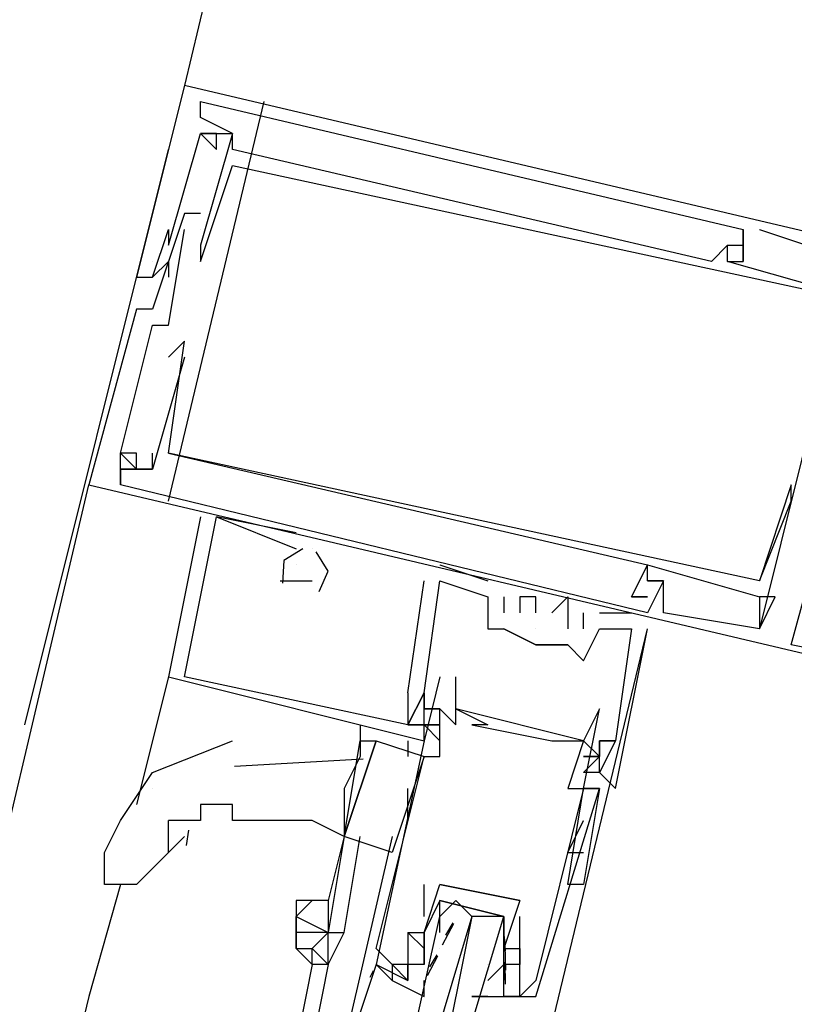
# Model space of a CAD drawing. Header units: feet. Extents: x -79 to 198, y -22 to 181.
# Tile 39 of 256: x 88.289 to 88.936, y 22.704 to 23.526. Entities that reach past the tile are written whole.
import ezdxf

# ---------------------------------------------------------------- set-up
doc = ezdxf.new("R2010")
doc.units = ezdxf.units.FT
doc.layers.add('A-LINEA', color=7, linetype='CONTINUOUS')

msp = doc.modelspace()

# ---------------------------------------------------------------- linework, layer by layer
at = {"layer": 'A-LINEA'}
for p, q in [((89.24, 26.9111), (88.4267, 23.4711)), ((88.4267, 23.4711), (88.4267, 23.4711)), ((88.4267, 23.4711), (88.4267, 23.4711)), ((88.4267, 23.4711), (88.4267, 23.4711)), ((88.4133, 23.1244), (88.4933, 23.4578)), ((88.44, 23.4444), (88.44, 23.4578)), ((88.44, 23.4444), (88.44, 23.4578)), ((88.44, 23.4444), (88.44, 23.4578)), ((88.44, 23.4444), (88.44, 23.4444)), ((88.44, 23.4444), (88.44, 23.4444)), ((88.44, 23.4444), (88.44, 23.4444)), ((88.44, 23.4444), (88.44, 23.4444)), ((88.44, 23.4444), (88.44, 23.4444)), ((88.44, 23.4444), (88.44, 23.4444)), ((88.44, 23.4311), (88.44, 23.4311)), ((88.44, 23.4311), (88.44, 23.4311)), ((88.44, 23.4311), (88.44, 23.4311)), ((88.44, 23.4311), (88.44, 23.4311)), ((88.44, 23.4311), (88.44, 23.4311)), ((88.44, 23.4311), (88.44, 23.4311)), ((88.44, 23.4311), (88.44, 23.4311)), ((88.44, 23.4311), (88.44, 23.4311)), ((88.44, 23.4311), (88.44, 23.4311)), ((88.4533, 23.4311), (88.4533, 23.4311)), ((88.4533, 23.4311), (88.4533, 23.4311)), ((88.4533, 23.4311), (88.4533, 23.4311)), ((88.4667, 23.4311), (88.4667, 23.4311)), ((88.4667, 23.4311), (88.4667, 23.4311)), ((88.4667, 23.4311), (88.4667, 23.4311)), ((88.4667, 23.4311), (88.4667, 23.4311)), ((88.4667, 23.4311), (88.4667, 23.4311)), ((88.4667, 23.4311), (88.4667, 23.4311)), ((88.2933, 22.9378), (88.4133, 23.4178)), ((88.4533, 23.4178), (88.4533, 23.4178)), ((88.4533, 23.4178), (88.4533, 23.4178)), ((88.4533, 23.4178), (88.4533, 23.4178)), ((88.4667, 23.4178), (88.4667, 23.4178)), ((88.4667, 23.4178), (88.4667, 23.4178)), ((88.4667, 23.4178), (88.4667, 23.4178)), ((88.4667, 23.4044), (88.4667, 23.4044)), ((88.4667, 23.4044), (88.4667, 23.4044)), ((88.4667, 23.4044), (88.4667, 23.4044)), ((88.4267, 23.3644), (88.4267, 23.3644)), ((88.4267, 23.3644), (88.4267, 23.3644)), ((88.4267, 23.3644), (88.4267, 23.3644)), ((88.44, 23.3644), (88.44, 23.3644)), ((88.44, 23.3644), (88.44, 23.3644)), ((88.44, 23.3644), (88.44, 23.3644)), ((88.4133, 23.3511), (88.4133, 23.3511)), ((88.4133, 23.3511), (88.4133, 23.3511)), ((88.4133, 23.3511), (88.4133, 23.3511)), ((88.4267, 23.3511), (88.4267, 23.3511)), ((88.4267, 23.3511), (88.4267, 23.3511)), ((88.4267, 23.3511), (88.4267, 23.3511)), ((88.44, 23.3511), (88.44, 23.3511)), ((88.44, 23.3511), (88.44, 23.3511)), ((88.44, 23.3511), (88.44, 23.3511)), ((88.44, 23.3511), (88.44, 23.3511)), ((88.44, 23.3511), (88.44, 23.3511)), ((88.44, 23.3511), (88.44, 23.3511)), ((88.8933, 23.3511), (88.8933, 23.3511)), ((88.8933, 23.3511), (88.8933, 23.3511)), ((88.8933, 23.3511), (88.8933, 23.3511)), ((88.8933, 23.3511), (88.8933, 23.3511)), ((88.8933, 23.3511), (88.8933, 23.3511)), ((88.8933, 23.3511), (88.8933, 23.3511)), ((88.9067, 23.3511), (88.9067, 23.3511)), ((88.9067, 23.3511), (88.9067, 23.3511)), ((88.9067, 23.3511), (88.9067, 23.3511)), ((88.4133, 23.3378), (88.4133, 23.3378)), ((88.4133, 23.3378), (88.4133, 23.3378)), ((88.4133, 23.3378), (88.4133, 23.3378)), ((88.44, 23.3378), (88.44, 23.3378)), ((88.44, 23.3378), (88.44, 23.3378)), ((88.44, 23.3378), (88.44, 23.3378)), ((88.88, 23.3378), (88.88, 23.3378)), ((88.88, 23.3378), (88.88, 23.3378)), ((88.88, 23.3378), (88.88, 23.3378)), ((88.88, 23.3378), (88.88, 23.3378)), ((88.88, 23.3378), (88.88, 23.3378)), ((88.88, 23.3378), (88.88, 23.3378)), ((88.8933, 23.3378), (88.8933, 23.3378)), ((88.8933, 23.3378), (88.8933, 23.3378)), ((88.8933, 23.3378), (88.8933, 23.3378)), ((88.4, 23.3244), (88.4, 23.3244)), ((88.4, 23.3244), (88.4, 23.3244)), ((88.4, 23.3244), (88.4, 23.3244)), ((88.4133, 23.3244), (88.4133, 23.3111)), ((88.4133, 23.3244), (88.4133, 23.3244)), ((88.4133, 23.3244), (88.4133, 23.3111)), ((88.4133, 23.3244), (88.4133, 23.3244)), ((88.4133, 23.3244), (88.4133, 23.3111)), ((88.4133, 23.3244), (88.4133, 23.3244)), ((88.44, 23.3244), (88.44, 23.3244)), ((88.44, 23.3244), (88.44, 23.3244)), ((88.44, 23.3244), (88.44, 23.3244)), ((88.8667, 23.3244), (88.8667, 23.3244)), ((88.8667, 23.3244), (88.8667, 23.3244)), ((88.8667, 23.3244), (88.8667, 23.3244)), ((88.88, 23.3244), (88.88, 23.3244)), ((88.88, 23.3244), (88.88, 23.3244)), ((88.88, 23.3244), (88.88, 23.3244)), ((88.88, 23.3244), (88.88, 23.3244)), ((88.88, 23.3244), (88.88, 23.3244)), ((88.88, 23.3244), (88.88, 23.3244)), ((88.8933, 23.3244), (88.8933, 23.3244)), ((88.8933, 23.3244), (88.8933, 23.3244)), ((88.8933, 23.3244), (88.8933, 23.3244)), ((88.8933, 23.3244), (88.8933, 23.3244)), ((88.8933, 23.3244), (88.8933, 23.3244)), ((88.8933, 23.3244), (88.8933, 23.3244)), ((88.3867, 23.3111), (88.3867, 23.3111)), ((88.3867, 23.3111), (88.3867, 23.3111)), ((88.3867, 23.3111), (88.3867, 23.3111)), ((88.4, 23.3111), (88.4, 23.3111)), ((88.4, 23.3111), (88.4, 23.3111)), ((88.4, 23.3111), (88.4, 23.3111)), ((88.4, 23.3111), (88.4, 23.3111)), ((88.4, 23.3111), (88.4, 23.3111)), ((88.4, 23.3111), (88.4, 23.3111)), ((88.4133, 23.3111), (88.4133, 23.3111)), ((88.4133, 23.3111), (88.4133, 23.3111)), ((88.4133, 23.3111), (88.4133, 23.3111)), ((88.3867, 23.2844), (88.3867, 23.2844)), ((88.3867, 23.2844), (88.3867, 23.2844)), ((88.3867, 23.2844), (88.3867, 23.2844)), ((88.4, 23.2844), (88.4, 23.2844)), ((88.4, 23.2844), (88.4, 23.2844)), ((88.4, 23.2844), (88.4, 23.2844)), ((88.4, 23.2711), (88.4, 23.2711)), ((88.4, 23.2711), (88.4, 23.2711)), ((88.4, 23.2711), (88.4, 23.2711)), ((88.4133, 23.2711), (88.4133, 23.2711)), ((88.4133, 23.2711), (88.4133, 23.2711)), ((88.4133, 23.2711), (88.4133, 23.2711)), ((88.4267, 23.2578), (88.4267, 23.2578)), ((88.4267, 23.2578), (88.4267, 23.2578)), ((88.4267, 23.2578), (88.4267, 23.2578)), ((88.4133, 23.2444), (88.4133, 23.2444)), ((88.4133, 23.2444), (88.4133, 23.2444)), ((88.4133, 23.2444), (88.4133, 23.2444)), ((88.4267, 23.2444), (88.4267, 23.2444)), ((88.4267, 23.2444), (88.4267, 23.2444)), ((88.4267, 23.2444), (88.4267, 23.2444)), ((88.3733, 23.1644), (88.3733, 23.1644)), ((88.3733, 23.1644), (88.3733, 23.1644)), ((88.3733, 23.1644), (88.3733, 23.1644)), ((88.3733, 23.1644), (88.3733, 23.1644)), ((88.3733, 23.1644), (88.3733, 23.1644)), ((88.3733, 23.1644), (88.3733, 23.1644)), ((88.3867, 23.1644), (88.3867, 23.1644)), ((88.3867, 23.1644), (88.3867, 23.1644)), ((88.3867, 23.1644), (88.3867, 23.1644)), ((88.4, 23.1644), (88.4, 23.1644)), ((88.4, 23.1644), (88.4, 23.1644)), ((88.4, 23.1644), (88.4, 23.1644)), ((88.4133, 23.1644), (88.4133, 23.1644)), ((88.4133, 23.1644), (88.4133, 23.1644)), ((88.4133, 23.1644), (88.4133, 23.1644)), ((88.4133, 23.1644), (88.4133, 23.1644)), ((88.4133, 23.1644), (88.4133, 23.1644)), ((88.4133, 23.1644), (88.4133, 23.1644)), ((88.3733, 23.1511), (88.3733, 23.1511)), ((88.3733, 23.1511), (88.3733, 23.1511)), ((88.3733, 23.1511), (88.3733, 23.1511)), ((88.3733, 23.1511), (88.3733, 23.1511)), ((88.3733, 23.1511), (88.3733, 23.1511)), ((88.3733, 23.1511), (88.3733, 23.1511)), ((88.3733, 23.1511), (88.3733, 23.1511)), ((88.3733, 23.1511), (88.3733, 23.1511)), ((88.3733, 23.1511), (88.3733, 23.1511)), ((88.3867, 23.1511), (88.3867, 23.1511)), ((88.3867, 23.1511), (88.3867, 23.1511)), ((88.3867, 23.1511), (88.3867, 23.1511)), ((88.4, 23.1511), (88.4, 23.1511)), ((88.4, 23.1511), (88.4, 23.1511)), ((88.4, 23.1511), (88.4, 23.1511)), ((88.4, 23.1511), (88.4, 23.1511)), ((88.4, 23.1511), (88.4, 23.1511)), ((88.4, 23.1511), (88.4, 23.1511)), ((86.6267, 15.8444), (88.3467, 23.1378)), ((88.3467, 23.1378), (88.3467, 23.1378)), ((88.3467, 23.1378), (88.3467, 23.1378)), ((88.3467, 23.1378), (88.3467, 23.1378)), ((88.3733, 23.1378), (88.3733, 23.1378)), ((88.3733, 23.1378), (88.3733, 23.1378)), ((88.3733, 23.1378), (88.3733, 23.1378)), ((88.3733, 23.1378), (88.3733, 23.1378)), ((88.3733, 23.1378), (88.3733, 23.1378)), ((88.3733, 23.1378), (88.3733, 23.1378)), ((88.9333, 23.1378), (88.9333, 23.1378)), ((88.9333, 23.1378), (88.9333, 23.1378)), ((88.9333, 23.1378), (88.9333, 23.1378)), ((88.9333, 23.1244), (88.9333, 23.1244)), ((88.9333, 23.1244), (88.9333, 23.1244)), ((88.9333, 23.1244), (88.9333, 23.1244)), ((88.44, 23.1111), (88.44, 23.1111)), ((88.44, 23.1111), (88.44, 23.1111)), ((88.44, 23.1111), (88.44, 23.1111)), ((88.52, 23.0978), (88.4533, 23.1111)), ((88.4533, 23.1111), (88.4533, 23.1111)), ((88.4533, 23.1111), (88.4533, 23.1111)), ((88.52, 23.0978), (88.4533, 23.1111)), ((88.4533, 23.1111), (88.4533, 23.1111)), ((88.4533, 23.1111), (88.4533, 23.1111)), ((88.52, 23.0978), (88.4533, 23.1111)), ((88.4533, 23.1111), (88.4533, 23.1111)), ((88.4533, 23.1111), (88.4533, 23.1111)), ((88.52, 23.0978), (88.52, 23.0978)), ((88.52, 23.0978), (88.52, 23.0978)), ((88.52, 23.0978), (88.52, 23.0978)), ((88.52, 23.0844), (88.52, 23.0844)), ((88.52, 23.0844), (88.52, 23.0844)), ((88.52, 23.0844), (88.52, 23.0844)), ((88.52, 23.0844), (88.52, 23.0844)), ((88.52, 23.0844), (88.52, 23.0844)), ((88.52, 23.0844), (88.52, 23.0844)), ((88.5333, 23.0844), (88.5333, 23.0844)), ((88.5333, 23.0844), (88.5333, 23.0844)), ((88.5333, 23.0844), (88.5333, 23.0844)), ((88.5333, 23.0844), (88.5333, 23.0844)), ((88.5333, 23.0844), (88.5333, 23.0844)), ((88.5333, 23.0844), (88.5333, 23.0844)), ((88.52, 23.0711), (88.52, 23.0711)), ((88.52, 23.0711), (88.52, 23.0711)), ((88.52, 23.0711), (88.52, 23.0711)), ((88.64, 23.0711), (88.68, 23.0578)), ((88.64, 23.0711), (88.64, 23.0711)), ((88.64, 23.0711), (88.68, 23.0578)), ((88.64, 23.0711), (88.64, 23.0711)), ((88.64, 23.0711), (88.68, 23.0578)), ((88.64, 23.0711), (88.64, 23.0711)), ((88.8133, 23.0711), (88.8133, 23.0711)), ((88.8133, 23.0711), (88.8133, 23.0711)), ((88.8133, 23.0711), (88.8133, 23.0711)), ((88.8133, 23.0711), (88.8133, 23.0711)), ((88.8133, 23.0711), (88.8133, 23.0711)), ((88.8133, 23.0711), (88.8133, 23.0711)), ((88.5067, 23.0578), (88.52, 23.0578)), ((88.5067, 23.0578), (88.5067, 23.0578)), ((88.5067, 23.0578), (88.52, 23.0578)), ((88.5067, 23.0578), (88.5067, 23.0578)), ((88.5067, 23.0578), (88.52, 23.0578)), ((88.5067, 23.0578), (88.5067, 23.0578)), ((88.52, 23.0578), (88.5333, 23.0578)), ((88.52, 23.0578), (88.52, 23.0578)), ((88.52, 23.0578), (88.5333, 23.0578)), ((88.52, 23.0578), (88.52, 23.0578)), ((88.52, 23.0578), (88.5333, 23.0578)), ((88.52, 23.0578), (88.52, 23.0578)), ((88.5333, 23.0578), (88.5333, 23.0578)), ((88.5333, 23.0578), (88.5333, 23.0578)), ((88.5333, 23.0578), (88.5333, 23.0578)), ((88.6133, 22.9644), (88.6267, 23.0578)), ((88.6133, 22.9644), (88.6267, 23.0578)), ((88.6133, 22.9644), (88.6267, 23.0578)), ((88.6267, 23.0578), (88.6267, 23.0578)), ((88.6267, 23.0578), (88.6267, 23.0578)), ((88.6267, 23.0578), (88.6267, 23.0578)), ((88.64, 23.0578), (88.64, 23.0578)), ((88.64, 23.0578), (88.64, 23.0578)), ((88.64, 23.0578), (88.64, 23.0578)), ((88.64, 23.0578), (88.64, 23.0578)), ((88.64, 23.0578), (88.64, 23.0578)), ((88.64, 23.0578), (88.64, 23.0578)), ((88.68, 23.0578), (88.68, 23.0578)), ((88.68, 23.0578), (88.68, 23.0578)), ((88.68, 23.0578), (88.68, 23.0578)), ((88.8133, 23.0578), (88.8133, 23.0578)), ((88.8133, 23.0578), (88.8133, 23.0578)), ((88.8133, 23.0578), (88.8133, 23.0578)), ((88.8133, 23.0578), (88.8133, 23.0578)), ((88.8133, 23.0578), (88.8133, 23.0578)), ((88.8133, 23.0578), (88.8133, 23.0578)), ((88.8267, 23.0578), (88.8267, 23.0578)), ((88.8267, 23.0578), (88.8267, 23.0578)), ((88.8267, 23.0578), (88.8267, 23.0578)), ((88.8267, 23.0578), (88.8267, 23.0578)), ((88.8267, 23.0578), (88.8267, 23.0578)), ((88.8267, 23.0578), (88.8267, 23.0578)), ((88.9067, 23.0578), (88.9067, 23.0578)), ((88.9067, 23.0578), (88.9067, 23.0578)), ((88.9067, 23.0578), (88.9067, 23.0578)), ((88.9067, 23.0578), (88.9067, 23.0578)), ((88.9067, 23.0578), (88.9067, 23.0578)), ((88.9067, 23.0578), (88.9067, 23.0578)), ((88.68, 23.0444), (88.68, 23.0444)), ((88.68, 23.0444), (88.68, 23.0444)), ((88.68, 23.0444), (88.68, 23.0444)), ((88.68, 23.0444), (88.68, 23.0444)), ((88.68, 23.0444), (88.68, 23.0444)), ((88.68, 23.0444), (88.68, 23.0444)), ((88.6933, 23.0444), (88.6933, 23.0444)), ((88.6933, 23.0444), (88.6933, 23.0444)), ((88.6933, 23.0444), (88.6933, 23.0444)), ((88.7067, 23.0444), (88.7067, 23.0444)), ((88.7067, 23.0444), (88.7067, 23.0444)), ((88.7067, 23.0444), (88.7067, 23.0444)), ((88.72, 23.0444), (88.72, 23.0444)), ((88.72, 23.0444), (88.72, 23.0444)), ((88.72, 23.0444), (88.72, 23.0444)), ((88.7467, 23.0444), (88.7467, 23.0444)), ((88.7467, 23.0444), (88.7467, 23.0444)), ((88.7467, 23.0444), (88.7467, 23.0444)), ((88.8, 23.0444), (88.8, 23.0444)), ((88.8, 23.0444), (88.8, 23.0444)), ((88.8, 23.0444), (88.8, 23.0444)), ((88.8133, 23.0444), (88.8133, 23.0444)), ((88.8133, 23.0444), (88.8133, 23.0444)), ((88.8133, 23.0444), (88.8133, 23.0444)), ((88.9067, 23.0444), (88.9067, 23.0444)), ((88.9067, 23.0444), (88.9067, 23.0444)), ((88.9067, 23.0444), (88.9067, 23.0444)), ((88.9067, 23.0444), (88.9067, 23.0444)), ((88.9067, 23.0444), (88.9067, 23.0444)), ((88.9067, 23.0444), (88.9067, 23.0444)), ((88.92, 23.0444), (88.92, 23.0444)), ((88.92, 23.0444), (88.92, 23.0444)), ((88.92, 23.0444), (88.92, 23.0444)), ((88.6933, 23.0311), (88.6933, 23.0311)), ((88.6933, 23.0311), (88.6933, 23.0311)), ((88.6933, 23.0311), (88.6933, 23.0311)), ((88.7067, 23.0311), (88.7067, 23.0311)), ((88.7067, 23.0311), (88.7067, 23.0311)), ((88.7067, 23.0311), (88.7067, 23.0311)), ((88.72, 23.0311), (88.72, 23.0311)), ((88.72, 23.0311), (88.72, 23.0311)), ((88.72, 23.0311), (88.72, 23.0311)), ((88.7333, 23.0311), (88.7333, 23.0311)), ((88.7333, 23.0311), (88.7333, 23.0311)), ((88.7333, 23.0311), (88.7333, 23.0311)), ((88.76, 23.0178), (88.76, 23.0311)), ((88.76, 23.0311), (88.76, 23.0311)), ((88.76, 23.0178), (88.76, 23.0311)), ((88.76, 23.0311), (88.76, 23.0311)), ((88.76, 23.0178), (88.76, 23.0311)), ((88.76, 23.0311), (88.76, 23.0311)), ((88.7733, 23.0311), (88.7733, 23.0311)), ((88.7733, 23.0311), (88.7733, 23.0311)), ((88.7733, 23.0311), (88.7733, 23.0311)), ((88.8, 23.0311), (88.8, 23.0311)), ((88.8, 23.0311), (88.8, 23.0311)), ((88.8, 23.0311), (88.8, 23.0311)), ((88.8133, 23.0311), (88.8133, 23.0311)), ((88.8133, 23.0311), (88.8133, 23.0311)), ((88.8133, 23.0311), (88.8133, 23.0311)), ((88.8267, 23.0311), (88.8267, 23.0311)), ((88.8267, 23.0311), (88.8267, 23.0311)), ((88.8267, 23.0311), (88.8267, 23.0311)), ((88.68, 23.0178), (88.68, 23.0178)), ((88.68, 23.0178), (88.68, 23.0178)), ((88.68, 23.0178), (88.68, 23.0178)), ((88.6933, 23.0178), (88.6933, 23.0178)), ((88.6933, 23.0178), (88.6933, 23.0178)), ((88.6933, 23.0178), (88.6933, 23.0178)), ((88.6933, 23.0178), (88.6933, 23.0178)), ((88.72, 23.0178), (88.72, 23.0178)), ((88.72, 23.0178), (88.72, 23.0178)), ((88.72, 23.0178), (88.72, 23.0178)), ((88.72, 22.6311), (88.8133, 23.0178)), ((88.7467, 23.0178), (88.7467, 23.0178)), ((88.7467, 23.0178), (88.7467, 23.0178)), ((88.7467, 23.0178), (88.7467, 23.0178)), ((88.76, 23.0178), (88.76, 23.0178)), ((88.76, 23.0178), (88.76, 23.0178)), ((88.76, 23.0178), (88.76, 23.0178)), ((88.7733, 23.0178), (88.7733, 23.0178)), ((88.7733, 23.0178), (88.7733, 23.0178)), ((88.7733, 23.0178), (88.7733, 23.0178)), ((88.8, 23.0178), (88.8, 23.0178)), ((88.8, 23.0178), (88.8, 23.0178)), ((88.8, 23.0178), (88.8, 23.0178)), ((88.8, 23.0178), (88.8, 23.0178)), ((88.8, 23.0178), (88.8, 23.0178)), ((88.8, 23.0178), (88.8, 23.0178)), ((88.8133, 23.0178), (88.8133, 23.0178)), ((88.8133, 23.0178), (88.8133, 23.0178)), ((88.8133, 23.0178), (88.8133, 23.0178)), ((88.9067, 23.0178), (88.9067, 23.0178)), ((88.9067, 23.0178), (88.9067, 23.0178)), ((88.9067, 23.0178), (88.9067, 23.0178)), ((88.9067, 23.0178), (88.9067, 23.0178)), ((88.9067, 23.0178), (88.9067, 23.0178)), ((88.9067, 23.0178), (88.9067, 23.0178)), ((88.72, 23.0044), (88.72, 23.0044)), ((88.72, 23.0044), (88.72, 23.0044)), ((88.72, 23.0044), (88.72, 23.0044)), ((88.72, 23.0044), (88.72, 23.0044)), ((88.72, 23.0044), (88.72, 23.0044)), ((88.7467, 23.0044), (88.7467, 23.0044)), ((88.7467, 23.0044), (88.7467, 23.0044)), ((88.7467, 23.0044), (88.7467, 23.0044)), ((88.9333, 23.0044), (88.9333, 23.0044)), ((88.9333, 23.0044), (88.9333, 23.0044)), ((88.9333, 23.0044), (88.9333, 23.0044)), ((88.76, 22.9911), (88.76, 22.9911)), ((88.76, 22.9911), (88.76, 22.9911)), ((88.76, 22.9911), (88.76, 22.9911)), ((88.4133, 22.9778), (88.3867, 22.8711)), ((88.4133, 22.9778), (88.4133, 22.9778)), ((88.4133, 22.9778), (88.4133, 22.9778)), ((88.4133, 22.9778), (88.4133, 22.9778)), ((88.4133, 22.9778), (88.4133, 22.9778)), ((88.4133, 22.9778), (88.4133, 22.9778)), ((88.4133, 22.9778), (88.4133, 22.9778)), ((88.4267, 22.9778), (88.4267, 22.9778)), ((88.4267, 22.9778), (88.4267, 22.9778)), ((88.4267, 22.9778), (88.4267, 22.9778)), ((88.64, 22.9778), (88.6267, 22.9244)), ((88.64, 22.9778), (88.64, 22.9778)), ((88.6533, 22.9778), (88.6533, 22.9778)), ((88.6133, 22.9644), (88.6133, 22.9644)), ((88.6133, 22.9644), (88.6133, 22.9644)), ((88.6133, 22.9644), (88.6133, 22.9644)), ((88.6267, 22.9644), (88.6267, 22.9644)), ((88.6267, 22.9644), (88.6267, 22.9644)), ((88.6267, 22.9644), (88.6267, 22.9644)), ((88.6267, 22.9644), (88.6267, 22.9644)), ((88.6267, 22.9644), (88.6267, 22.9644)), ((88.6267, 22.9644), (88.6267, 22.9644)), ((88.6267, 22.9644), (88.6267, 22.9644)), ((88.6267, 22.9644), (88.6267, 22.9644)), ((88.6267, 22.9644), (88.6267, 22.9644)), ((88.6267, 22.9511), (88.64, 22.9511)), ((88.6267, 22.9511), (88.64, 22.9511)), ((88.6267, 22.9511), (88.6267, 22.9511)), ((88.6267, 22.9511), (88.6267, 22.9511)), ((88.6267, 22.9511), (88.64, 22.9511)), ((88.6267, 22.9511), (88.64, 22.9511)), ((88.6267, 22.9511), (88.6267, 22.9511)), ((88.6267, 22.9511), (88.6267, 22.9511)), ((88.6267, 22.9511), (88.64, 22.9511)), ((88.6267, 22.9511), (88.64, 22.9511)), ((88.6267, 22.9511), (88.6267, 22.9511)), ((88.6267, 22.9511), (88.6267, 22.9511)), ((88.64, 22.9511), (88.64, 22.9511)), ((88.6533, 22.9511), (88.6533, 22.9511)), ((88.6533, 22.9511), (88.6533, 22.9511)), ((88.76, 22.9244), (88.6533, 22.9511)), ((88.76, 22.9244), (88.6533, 22.9511)), ((88.76, 22.9244), (88.6533, 22.9511)), ((88.7733, 22.9511), (88.7733, 22.9511)), ((88.5733, 22.9378), (88.5733, 22.9244)), ((88.6133, 22.9378), (88.6133, 22.9378)), ((88.6133, 22.9378), (88.6133, 22.9378)), ((88.6133, 22.9378), (88.6133, 22.9378)), ((88.6133, 22.9378), (88.6133, 22.9378)), ((88.6133, 22.9378), (88.6133, 22.9378)), ((88.6133, 22.9378), (88.6133, 22.9378)), ((88.6267, 22.9378), (88.64, 22.9244)), ((88.6267, 22.9378), (88.6267, 22.9378)), ((88.6267, 22.9378), (88.64, 22.9244)), ((88.6267, 22.9378), (88.6267, 22.9378)), ((88.6267, 22.9378), (88.64, 22.9244)), ((88.6267, 22.9378), (88.6267, 22.9378)), ((88.6533, 22.9378), (88.6533, 22.9378)), ((88.6667, 22.9378), (88.6667, 22.9378)), ((88.68, 22.9378), (88.68, 22.9378)), ((88.6133, 22.9244), (88.6133, 22.9111)), ((88.6267, 22.9244), (88.6267, 22.9244)), ((88.6267, 22.9244), (88.6267, 22.9244)), ((88.6267, 22.9244), (88.6267, 22.9244)), ((88.6267, 22.9244), (88.6267, 22.9244)), ((88.6267, 22.9244), (88.6267, 22.9244)), ((88.7333, 22.9244), (88.7333, 22.9244)), ((88.7467, 22.9244), (88.7467, 22.9244)), ((88.76, 22.9244), (88.76, 22.9244)), ((88.76, 22.9244), (88.76, 22.9244)), ((88.7733, 22.9244), (88.7733, 22.9244)), ((88.7733, 22.9244), (88.7733, 22.9244)), ((88.7733, 22.9244), (88.7733, 22.9244)), ((88.7733, 22.9244), (88.7733, 22.9244)), ((88.7733, 22.9244), (88.7733, 22.9244)), ((88.7733, 22.9244), (88.7733, 22.9244)), ((88.7733, 22.9111), (88.7733, 22.9244)), ((88.7733, 22.9111), (88.7733, 22.9244)), ((88.7867, 22.9244), (88.7867, 22.9244)), ((88.7867, 22.9244), (88.7867, 22.9244)), ((88.7867, 22.9244), (88.7867, 22.9244)), ((88.7867, 22.9244), (88.7867, 22.9244)), ((88.7867, 22.9244), (88.7867, 22.9244)), ((88.7867, 22.9244), (88.7867, 22.9244)), ((88.576, 22.909), (88.4684, 22.9028)), ((88.6267, 22.9111), (88.6, 22.8311)), ((88.6267, 22.9111), (88.6267, 22.9111)), ((88.64, 22.9111), (88.64, 22.9111)), ((88.7733, 22.9111), (88.7733, 22.9111)), ((88.7733, 22.9111), (88.7733, 22.9111)), ((88.7733, 22.9111), (88.7733, 22.9111)), ((88.7733, 22.9111), (88.7733, 22.9111)), ((88.7733, 22.8978), (88.76, 22.8978)), ((88.7733, 22.8978), (88.76, 22.8978)), ((88.7733, 22.8978), (88.7733, 22.8978)), ((88.7733, 22.8978), (88.7733, 22.8978)), ((88.7733, 22.8978), (88.7733, 22.8978)), ((88.4, 22.8844), (88.4, 22.8844)), ((88.6133, 22.8578), (88.6133, 22.8844)), ((88.7467, 22.8844), (88.7467, 22.8844)), ((88.7467, 22.8044), (88.76, 22.8844)), ((88.7467, 22.8044), (88.76, 22.8844)), ((88.76, 22.8844), (88.76, 22.8844)), ((88.76, 22.8844), (88.76, 22.8844)), ((88.7733, 22.8844), (88.7733, 22.8844)), ((88.7867, 22.8844), (88.7867, 22.8844)), ((88.7867, 22.8844), (88.7867, 22.8844)), ((88.7867, 22.8844), (88.7867, 22.8844)), ((88.7733, 22.8711), (88.7733, 22.8711)), ((88.4133, 22.8311), (88.4133, 22.8578)), ((88.7467, 22.8311), (88.76, 22.8578)), ((88.76, 22.8578), (88.76, 22.8578)), ((88.4299, 22.8499), (88.4281, 22.8371)), ((88.4267, 22.8444), (88.4133, 22.8311)), ((88.56, 22.8444), (88.5467, 22.7911)), ((88.6, 22.8444), (88.56, 22.6711)), ((88.56, 22.8444), (88.56, 22.8444)), ((88.56, 22.8444), (88.56, 22.8444)), ((88.56, 22.8444), (88.56, 22.8444)), ((88.7467, 22.8311), (88.76, 22.8311)), ((88.3733, 22.8044), (88.3467, 22.7111)), ((88.6267, 22.7778), (88.6267, 22.8044)), ((88.6267, 22.8044), (88.6267, 22.8044)), ((88.64, 22.8044), (88.64, 22.8044)), ((88.64, 22.8044), (88.64, 22.8044)), ((88.76, 22.8044), (88.76, 22.8044)), ((88.7067, 22.7911), (88.7067, 22.7911)), ((88.7067, 22.7911), (88.7067, 22.7911)), ((88.6267, 22.7778), (88.6267, 22.7778)), ((88.64, 22.7778), (88.64, 22.7778)), ((88.6667, 22.7778), (88.6667, 22.7778)), ((88.7067, 22.7778), (88.7067, 22.7778)), ((88.642, 22.754), (88.6516, 22.7719)), ((88.6449, 22.7622), (88.6511, 22.7724)), ((88.6133, 22.7644), (88.6133, 22.7644)), ((88.6133, 22.7644), (88.6133, 22.7644)), ((88.6267, 22.7644), (88.6267, 22.7644)), ((88.6267, 22.7644), (88.6267, 22.7644)), ((88.6267, 22.7644), (88.6267, 22.7644)), ((88.6933, 22.7644), (88.6933, 22.7644)), ((88.6935, 22.7609), (88.6945, 22.749)), ((88.5867, 22.7511), (88.5867, 22.7511)), ((88.6267, 22.7511), (88.6267, 22.7511)), ((88.6267, 22.7511), (88.6267, 22.7511)), ((88.6267, 22.7378), (88.6267, 22.7511)), ((88.64, 22.7511), (88.64, 22.7511)), ((88.6933, 22.7511), (88.6933, 22.7511)), ((88.6942, 22.7534), (88.6948, 22.733)), ((88.7067, 22.7511), (88.7067, 22.7511)), ((88.7067, 22.7511), (88.7067, 22.7511)), ((88.6297, 22.7286), (88.6382, 22.7448)), ((88.6315, 22.7356), (88.6377, 22.7457)), ((88.5333, 22.7378), (88.52, 22.6711)), ((88.5467, 22.7378), (88.5333, 22.6711)), ((88.5867, 22.7378), (88.5867, 22.7378)), ((88.6, 22.7378), (88.6, 22.7378)), ((88.6, 22.7378), (88.6, 22.7378)), ((88.6, 22.7378), (88.6, 22.7378)), ((88.6, 22.7378), (88.6, 22.7378)), ((88.6133, 22.7378), (88.6133, 22.7378)), ((88.6133, 22.7378), (88.6133, 22.7378)), ((88.6267, 22.7378), (88.6267, 22.7378)), ((88.6267, 22.7378), (88.6267, 22.7378)), ((88.6933, 22.7378), (88.68, 22.7244)), ((88.68, 22.7378), (88.68, 22.7378)), ((88.6933, 22.7378), (88.6933, 22.7378)), ((88.6941, 22.7395), (88.6944, 22.7212)), ((88.7067, 22.7378), (88.7067, 22.7378)), ((88.5818, 22.7271), (88.5845, 22.7327)), ((88.5818, 22.7271), (88.5845, 22.7327)), ((88.5818, 22.7271), (88.5845, 22.7327)), ((88.6935, 22.7342), (88.6945, 22.7223)), ((88.6133, 22.7244), (88.6133, 22.7244)), ((88.68, 22.7244), (88.68, 22.7244)), ((88.68, 22.7244), (88.68, 22.7244)), ((88.72, 22.7244), (88.72, 22.7244)), ((88.3467, 22.7111), (87.5867, 19.4978)), ((88.6933, 22.7111), (88.6933, 22.7111)), ((88.7067, 22.7111), (88.7067, 22.7111)), ((88.72, 22.7111), (88.72, 22.7111))]:
    msp.add_line(p, q, dxfattribs=at)
for points in [[(89.1067, 23.2978), (89.1067, 23.3111), (88.4267, 23.4711), (88.3867, 23.3111), (88.4, 23.3111)], [(89.1067, 23.2978), (89.1067, 23.3111), (88.4267, 23.4711), (88.3867, 23.3111), (88.4, 23.3111)], [(89.1067, 23.2978), (89.1067, 23.3111), (88.4267, 23.4711), (88.3867, 23.3111), (88.4, 23.3111)], [(88.44, 23.4578), (88.8933, 23.3511), (88.8933, 23.3244)], [(88.44, 23.4578), (88.8933, 23.3511), (88.8933, 23.3244)], [(88.44, 23.4578), (88.8933, 23.3511), (88.8933, 23.3244)], [(88.88, 23.3378), (88.8667, 23.3244), (88.4667, 23.4178), (88.4667, 23.4311), (88.44, 23.4444)], [(88.88, 23.3378), (88.8667, 23.3244), (88.4667, 23.4178), (88.4667, 23.4311), (88.44, 23.4444)], [(88.88, 23.3378), (88.8667, 23.3244), (88.4667, 23.4178), (88.4667, 23.4311), (88.44, 23.4444)], [(88.4133, 23.3244), (88.4, 23.3111), (88.4133, 23.3511), (88.4133, 23.3378), (88.44, 23.4311), (88.4533, 23.4178), (88.4533, 23.4311), (88.44, 23.4311)], [(88.4133, 23.3244), (88.4, 23.3111), (88.4133, 23.3511), (88.4133, 23.3378), (88.44, 23.4311), (88.4533, 23.4178), (88.4533, 23.4311), (88.44, 23.4311)], [(88.4133, 23.3244), (88.4, 23.3111), (88.4133, 23.3511), (88.4133, 23.3378), (88.44, 23.4311), (88.4533, 23.4178), (88.4533, 23.4311), (88.44, 23.4311)], [(88.44, 23.4311), (88.4667, 23.4311), (88.44, 23.3378), (88.44, 23.3244), (88.4667, 23.4044), (88.96, 23.2978), (88.9467, 23.2044), (88.9467, 23.2044), (88.96, 23.2178), (88.9467, 23.2178), (88.9733, 23.2978)], [(88.44, 23.4311), (88.4667, 23.4311), (88.44, 23.3378), (88.44, 23.3244), (88.4667, 23.4044), (88.96, 23.2978), (88.9467, 23.2044), (88.9467, 23.2044), (88.96, 23.2178), (88.9467, 23.2178), (88.9733, 23.2978)], [(88.44, 23.4311), (88.4667, 23.4311), (88.44, 23.3378), (88.44, 23.3244), (88.4667, 23.4044), (88.96, 23.2978), (88.9467, 23.2044), (88.9467, 23.2044), (88.96, 23.2178), (88.9467, 23.2178), (88.9733, 23.2978)], [(88.44, 23.3644), (88.4267, 23.3644), (88.4, 23.2844), (88.3867, 23.2844), (88.3467, 23.1378), (89.0267, 22.9778)], [(88.44, 23.3644), (88.4267, 23.3644), (88.4, 23.2844), (88.3867, 23.2844), (88.3467, 23.1378), (89.0267, 22.9778)], [(88.44, 23.3644), (88.4267, 23.3644), (88.4, 23.2844), (88.3867, 23.2844), (88.3467, 23.1378), (89.0267, 22.9778)], [(88.3733, 23.1644), (88.3867, 23.1511), (88.3867, 23.1644), (88.3733, 23.1644), (88.4, 23.2711), (88.4133, 23.2711), (88.4267, 23.3511)], [(88.3733, 23.1644), (88.3867, 23.1511), (88.3867, 23.1644), (88.3733, 23.1644), (88.4, 23.2711), (88.4133, 23.2711), (88.4267, 23.3511)], [(88.3733, 23.1644), (88.3867, 23.1511), (88.3867, 23.1644), (88.3733, 23.1644), (88.4, 23.2711), (88.4133, 23.2711), (88.4267, 23.3511)], [(88.88, 23.3244), (88.8933, 23.3244), (88.8933, 23.3511)], [(88.88, 23.3244), (88.8933, 23.3244), (88.8933, 23.3511)], [(88.88, 23.3244), (88.8933, 23.3244), (88.8933, 23.3511)], [(88.9067, 23.3511), (88.9867, 23.3244), (88.9733, 23.2711), (88.9867, 23.2711)], [(88.9067, 23.3511), (88.9867, 23.3244), (88.9733, 23.2711), (88.9867, 23.2711)], [(88.9067, 23.3511), (88.9867, 23.3244), (88.9733, 23.2711), (88.9867, 23.2711)], [(88.9733, 23.3244), (88.9733, 23.2978), (88.88, 23.3244), (88.88, 23.3378), (88.8933, 23.3378)], [(88.9733, 23.3244), (88.9733, 23.2978), (88.88, 23.3244), (88.88, 23.3378), (88.8933, 23.3378)], [(88.9733, 23.3244), (88.9733, 23.2978), (88.88, 23.3244), (88.88, 23.3378), (88.8933, 23.3378)], [(88.9067, 23.0578), (88.9333, 23.1244), (88.9333, 23.1378), (88.9333, 23.1378), (88.9067, 23.0578), (88.4133, 23.1644), (88.4267, 23.2578), (88.4133, 23.2444)], [(88.9067, 23.0578), (88.9333, 23.1244), (88.9333, 23.1378), (88.9333, 23.1378), (88.9067, 23.0578), (88.4133, 23.1644), (88.4267, 23.2578), (88.4133, 23.2444)], [(88.9067, 23.0578), (88.9333, 23.1244), (88.9333, 23.1378), (88.9333, 23.1378), (88.9067, 23.0578), (88.4133, 23.1644), (88.4267, 23.2578), (88.4133, 23.2444)], [(88.4267, 23.2444), (88.4, 23.1511), (88.3733, 23.1511), (88.3733, 23.1378), (88.3733, 23.1511), (88.4, 23.1511), (88.4, 23.1644)], [(88.4267, 23.2444), (88.4, 23.1511), (88.3733, 23.1511), (88.3733, 23.1378), (88.3733, 23.1511), (88.4, 23.1511), (88.4, 23.1644)], [(88.4267, 23.2444), (88.4, 23.1511), (88.3733, 23.1511), (88.3733, 23.1378), (88.3733, 23.1511), (88.4, 23.1511), (88.4, 23.1644)], [(89, 22.9911), (88.9333, 23.0044), (88.9733, 23.1511), (88.96, 23.1511), (88.9467, 23.1511), (88.96, 23.1911), (88.9733, 23.1911), (88.9733, 23.2044), (88.96, 23.2044), (88.9733, 23.2311), (88.9733, 23.2178), (88.9733, 23.2311), (88.96, 23.2311), (88.9067, 23.0178), (88.8267, 23.0311), (88.8267, 23.0578), (88.8133, 23.0578), (88.8267, 23.0578), (88.8133, 23.0311), (88.3733, 23.1378), (88.3733, 23.1644)], [(89, 22.9911), (88.9333, 23.0044), (88.9733, 23.1511), (88.96, 23.1511), (88.9467, 23.1511), (88.96, 23.1911), (88.9733, 23.1911), (88.9733, 23.2044), (88.96, 23.2044), (88.9733, 23.2311), (88.9733, 23.2178), (88.9733, 23.2311), (88.96, 23.2311), (88.9067, 23.0178), (88.8267, 23.0311), (88.8267, 23.0578), (88.8133, 23.0578), (88.8267, 23.0578), (88.8133, 23.0311), (88.3733, 23.1378), (88.3733, 23.1644)], [(89, 22.9911), (88.9333, 23.0044), (88.9733, 23.1511), (88.96, 23.1511), (88.9467, 23.1511), (88.96, 23.1911), (88.9733, 23.1911), (88.9733, 23.2044), (88.96, 23.2044), (88.9733, 23.2311), (88.9733, 23.2178), (88.9733, 23.2311), (88.96, 23.2311), (88.9067, 23.0178), (88.8267, 23.0311), (88.8267, 23.0578), (88.8133, 23.0578), (88.8267, 23.0578), (88.8133, 23.0311), (88.3733, 23.1378), (88.3733, 23.1644)], [(88.4133, 23.1644), (88.8133, 23.0711), (88.8, 23.0444), (88.8133, 23.0444), (88.8133, 23.0444)], [(88.4133, 23.1644), (88.8133, 23.0711), (88.8, 23.0444), (88.8133, 23.0444), (88.8133, 23.0444)], [(88.4133, 23.1644), (88.8133, 23.0711), (88.8, 23.0444), (88.8133, 23.0444), (88.8133, 23.0444)], [(88.44, 23.1111), (88.4133, 22.9778), (88.6267, 22.9244), (88.6267, 22.9378), (88.6133, 22.9378), (88.6267, 22.9644), (88.6267, 22.9511), (88.6267, 22.9644), (88.64, 23.0578), (88.68, 23.0444), (88.68, 23.0178), (88.6933, 23.0178), (88.72, 23.0044), (88.7467, 23.0044), (88.76, 22.9911), (88.7733, 23.0178), (88.8, 23.0178), (88.7867, 22.9244), (88.7733, 22.9244), (88.7733, 22.9111), (88.7733, 22.9244), (88.7867, 22.9244), (88.7733, 22.8978), (88.7867, 22.8844), (88.8133, 23.0178)], [(88.44, 23.1111), (88.4133, 22.9778), (88.6267, 22.9244), (88.6267, 22.9378), (88.6133, 22.9378), (88.6267, 22.9644), (88.6267, 22.9511), (88.6267, 22.9644), (88.64, 23.0578), (88.68, 23.0444), (88.68, 23.0178), (88.6933, 23.0178), (88.72, 23.0044), (88.7467, 23.0044), (88.76, 22.9911), (88.7733, 23.0178), (88.8, 23.0178), (88.7867, 22.9244), (88.7733, 22.9244), (88.7733, 22.9111), (88.7733, 22.9244), (88.7867, 22.9244), (88.7733, 22.8978), (88.7867, 22.8844), (88.8133, 23.0178)], [(88.44, 23.1111), (88.4133, 22.9778), (88.6267, 22.9244), (88.6267, 22.9378), (88.6133, 22.9378), (88.6267, 22.9644), (88.6267, 22.9511), (88.6267, 22.9644), (88.64, 23.0578), (88.68, 23.0444), (88.68, 23.0178), (88.6933, 23.0178), (88.72, 23.0044), (88.7467, 23.0044), (88.76, 22.9911), (88.7733, 23.0178), (88.8, 23.0178), (88.7867, 22.9244), (88.7733, 22.9244), (88.7733, 22.9111), (88.7733, 22.9244), (88.7867, 22.9244), (88.7733, 22.8978), (88.7867, 22.8844), (88.8133, 23.0178)], [(88.6133, 22.9644), (88.6133, 22.9378), (88.4267, 22.9778), (88.4533, 23.1111), (88.52, 23.0844)], [(88.6133, 22.9644), (88.6133, 22.9378), (88.4267, 22.9778), (88.4533, 23.1111), (88.52, 23.0844)], [(88.6133, 22.9644), (88.6133, 22.9378), (88.4267, 22.9778), (88.4533, 23.1111), (88.52, 23.0844)], [(88.5256, 23.0844), (88.5095, 23.0747), (88.5086, 23.056)], [(88.5256, 23.0844), (88.5095, 23.0747), (88.5086, 23.056)], [(88.5256, 23.0844), (88.5095, 23.0747), (88.5086, 23.056)], [(88.5391, 23.0488), (88.5466, 23.066), (88.5365, 23.0819)], [(88.5391, 23.0488), (88.5466, 23.066), (88.5365, 23.0819)], [(88.5391, 23.0488), (88.5466, 23.066), (88.5365, 23.0819)], [(88.8133, 23.0444), (88.8133, 23.0444), (88.8, 23.0444), (88.8133, 23.0711)], [(88.8133, 23.0444), (88.8133, 23.0444), (88.8, 23.0444), (88.8133, 23.0711)], [(88.8133, 23.0444), (88.8133, 23.0444), (88.8, 23.0444), (88.8133, 23.0711)], [(88.8133, 23.0578), (88.8133, 23.0711), (88.9067, 23.0444)], [(88.8133, 23.0578), (88.8133, 23.0711), (88.9067, 23.0444)], [(88.8133, 23.0578), (88.8133, 23.0711), (88.9067, 23.0444)], [(88.6933, 23.0444), (88.6933, 23.0311), (88.6933, 23.0311)], [(88.6933, 23.0444), (88.6933, 23.0311), (88.6933, 23.0311)], [(88.6933, 23.0444), (88.6933, 23.0311), (88.6933, 23.0311)], [(88.72, 23.0311), (88.72, 23.0444), (88.7067, 23.0444), (88.7067, 23.0311)], [(88.72, 23.0311), (88.72, 23.0444), (88.7067, 23.0444), (88.7067, 23.0311)], [(88.72, 23.0311), (88.72, 23.0444), (88.7067, 23.0444), (88.7067, 23.0311)], [(88.7333, 23.0311), (88.7467, 23.0444), (88.7467, 23.0178), (88.7467, 23.0178)], [(88.7333, 23.0311), (88.7467, 23.0444), (88.7467, 23.0178), (88.7467, 23.0178)], [(88.7333, 23.0311), (88.7467, 23.0444), (88.7467, 23.0178), (88.7467, 23.0178)], [(88.9067, 23.0444), (88.9067, 23.0178), (88.92, 23.0444), (88.9067, 23.0444)], [(88.9067, 23.0444), (88.9067, 23.0178), (88.92, 23.0444), (88.9067, 23.0444)], [(88.9067, 23.0444), (88.9067, 23.0178), (88.92, 23.0444), (88.9067, 23.0444)], [(88.7733, 23.0311), (88.7733, 23.0311), (88.8, 23.0311)], [(88.7733, 23.0311), (88.7733, 23.0311), (88.8, 23.0311)], [(88.7733, 23.0311), (88.7733, 23.0311), (88.8, 23.0311)], [(88.7467, 23.0044), (88.72, 23.0044), (88.72, 23.0044), (88.6933, 23.0178)], [(88.6933, 22.7111), (88.72, 22.7111), (88.7733, 22.8844), (88.76, 22.8844), (88.7733, 22.9511), (88.76, 22.9244), (88.6533, 22.9511), (88.6533, 22.9778)], [(88.6267, 22.9378), (88.6267, 22.9378), (88.6267, 22.9511), (88.6267, 22.9644), (88.6133, 22.9378), (88.6267, 22.9378)], [(88.6267, 22.9378), (88.6267, 22.9378), (88.6267, 22.9511), (88.6267, 22.9644), (88.6133, 22.9378), (88.6267, 22.9378)], [(88.6267, 22.9378), (88.6267, 22.9378), (88.6267, 22.9511), (88.6267, 22.9644), (88.6133, 22.9378), (88.6267, 22.9378)], [(88.5867, 22.7511), (88.6267, 22.9111), (88.64, 22.9111), (88.64, 22.9511), (88.6533, 22.9378), (88.6533, 22.9511), (88.68, 22.9378), (88.6667, 22.9378), (88.7333, 22.9244), (88.7467, 22.9244), (88.76, 22.9244), (88.7467, 22.8844), (88.76, 22.8844), (88.72, 22.7244), (88.7067, 22.7111), (88.7067, 22.7511), (88.7067, 22.7511), (88.7067, 22.7778)], [(88.64, 22.9511), (88.6267, 22.9511), (88.64, 22.9511)], [(88.64, 22.9511), (88.6267, 22.9511), (88.64, 22.9511)], [(88.64, 22.9511), (88.6267, 22.9511), (88.64, 22.9511)], [(88.64, 22.9378), (88.6267, 22.9378), (88.64, 22.9378)], [(88.64, 22.9378), (88.6267, 22.9378), (88.64, 22.9378), (88.6267, 22.9378)], [(88.64, 22.9378), (88.6267, 22.9378), (88.64, 22.9378)], [(88.64, 22.9378), (88.6267, 22.9378), (88.64, 22.9378), (88.6267, 22.9378)], [(88.64, 22.9378), (88.6267, 22.9378), (88.64, 22.9378)], [(88.64, 22.9378), (88.6267, 22.9378), (88.64, 22.9378), (88.6267, 22.9378)], [(88.36, 22.8178), (88.36, 22.8311), (88.3733, 22.8578), (88.4, 22.8978), (88.4667, 22.9244)], [(88.5733, 22.9244), (88.5733, 22.9111), (88.56, 22.8844), (88.56, 22.8578), (88.56, 22.8444), (88.56, 22.8444), (88.5467, 22.7911)], [(88.6, 22.8311), (88.56, 22.8444), (88.5867, 22.9244), (88.6267, 22.9111)], [(88.56, 22.8444), (88.56, 22.8444), (88.5733, 22.9244), (88.5867, 22.9244), (88.56, 22.8444), (88.56, 22.8444), (88.56, 22.8444)], [(88.6267, 22.9244), (88.5867, 22.7378), (88.6133, 22.7244), (88.6133, 22.7378)], [(88.7733, 22.9244), (88.7733, 22.9111), (88.76, 22.9244)], [(88.7733, 22.8978), (88.7733, 22.8978), (88.7733, 22.8978), (88.7733, 22.9244), (88.7867, 22.9244), (88.7733, 22.8978)], [(88.76, 22.8978), (88.7733, 22.9111), (88.76, 22.9111)], [(88.76, 22.9111), (88.7733, 22.9111), (88.76, 22.9111)], [(88.76, 22.8844), (88.7733, 22.8844), (88.76, 22.8044), (88.7467, 22.8044)], [(88.56, 22.8444), (88.5333, 22.8578), (88.52, 22.8578), (88.5067, 22.8578), (88.4933, 22.8578), (88.48, 22.8578), (88.4667, 22.8578), (88.4667, 22.8711), (88.4533, 22.8711), (88.44, 22.8711), (88.44, 22.8578), (88.4267, 22.8578), (88.4133, 22.8578)], [(88.56, 22.8444), (88.5467, 22.7644), (88.56, 22.7644), (88.5733, 22.8444)], [(88.4133, 22.8311), (88.3867, 22.8044), (88.36, 22.8044), (88.36, 22.8178)], [(88.6267, 22.7511), (88.6267, 22.7644), (88.6267, 22.7511), (88.6133, 22.7644), (88.6267, 22.7644), (88.64, 22.8044), (88.7067, 22.7911), (88.6933, 22.7511), (88.7067, 22.7511), (88.7067, 22.7378), (88.6933, 22.7378)], [(88.7067, 22.7911), (88.7067, 22.7911), (88.64, 22.8044), (88.64, 22.8044)], [(88.5467, 22.7911), (88.5467, 22.7911), (88.5333, 22.7911), (88.52, 22.7911)], [(88.5333, 22.7911), (88.52, 22.7778), (88.5467, 22.7644)], [(88.52, 22.7911), (88.52, 22.7778), (88.52, 22.7778)], [(88.5467, 22.7911), (88.5467, 22.7644), (88.5467, 22.7644), (88.5467, 22.7644)], [(88.68, 22.7111), (88.6667, 22.7111), (88.7067, 22.7111), (88.6933, 22.7111), (88.6933, 22.7244), (88.6933, 22.7378), (88.6933, 22.7511), (88.6933, 22.7778), (88.64, 22.7911), (88.6267, 22.7644), (88.6267, 22.7378), (88.6133, 22.7378), (88.6133, 22.7244), (88.6, 22.7378), (88.6, 22.7244), (88.6267, 22.7111), (88.6267, 22.7244)], [(88.6133, 22.6578), (88.64, 22.7778), (88.6533, 22.7911), (88.6667, 22.7778), (88.6267, 22.6444)], [(88.64, 22.7644), (88.64, 22.7778), (88.64, 22.7911), (88.6933, 22.7778), (88.6933, 22.7644), (88.6933, 22.7511)], [(88.52, 22.7511), (88.52, 22.7511), (88.52, 22.7778), (88.52, 22.7644), (88.52, 22.7778), (88.52, 22.7778)], [(88.6533, 22.6444), (88.6933, 22.7778), (88.68, 22.7778), (88.6667, 22.7778), (88.64, 22.6444)], [(88.5467, 22.7644), (88.52, 22.7644), (88.52, 22.7511), (88.5333, 22.7511)], [(88.5333, 22.7511), (88.5467, 22.7378), (88.5467, 22.7644), (88.5333, 22.7511)], [(88.5467, 22.7378), (88.5467, 22.7378), (88.56, 22.7644)], [(88.6133, 22.7644), (88.6133, 22.7378), (88.6, 22.7378), (88.5867, 22.7511)], [(88.5467, 22.7378), (88.5333, 22.7378), (88.5333, 22.7378), (88.52, 22.7511), (88.52, 22.7511)], [(88.52, 22.7511), (88.52, 22.7511), (88.52, 22.7511)], [(88.5467, 22.7378), (88.5467, 22.7378), (88.5333, 22.7378), (88.5333, 22.7511)], [(88.6, 22.7378), (88.6, 22.7244), (88.5867, 22.7378), (88.56, 22.6578)], [(88.5867, 22.7378), (88.6, 22.7244), (88.5867, 22.7378)], [(88.6, 22.7378), (88.6, 22.7244), (88.5867, 22.7378)], [(88.5867, 22.7378), (88.6, 22.7244), (88.5867, 22.7378)], [(88.6, 22.7378), (88.6, 22.7244), (88.5867, 22.7378)], [(88.5867, 22.7378), (88.6, 22.7244), (88.5867, 22.7378)]]:
    msp.add_lwpolyline(points, dxfattribs=at)

doc.saveas('drawing.dxf')
